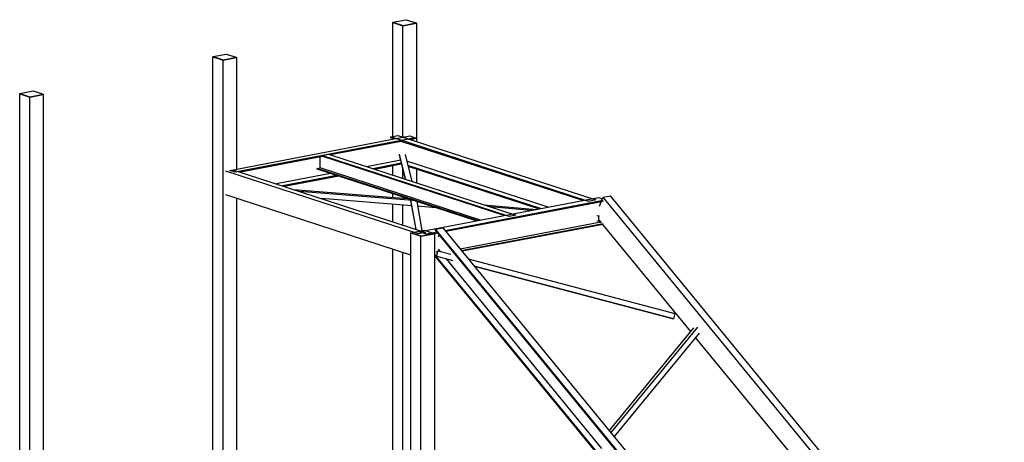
# Model space of a CAD drawing. Header units: millimetres. Extents: x -6159 to 201309, y -25780 to 10326.
# Tile 80 of 128: x 151838 to 152927, y -4379 to -3911. Entities that reach past the tile are written whole.
import ezdxf

# ---------------------------------------------------------------- set-up
doc = ezdxf.new("R2010")
doc.units = ezdxf.units.MM
doc.layers.add('STRUCAD_01', color=4, linetype='Continuous')
doc.layers.add('STRUCAD_02', color=3, linetype='Continuous')

msp = doc.modelspace()

# ---------------------------------------------------------------- linework, layer by layer
at = {"layer": 'STRUCAD_01', "color": 4, "linetype": 'Continuous'}
for p, q in [((152250.962, -3913.845), (152251.222, -3913.8)), ((152250.962, -4040.175), (152250.962, -3913.845)), ((152250.962, -3913.845), (152262.287, -3917.535)), ((152262.287, -3917.535), (152277.057, -3914.71)), ((152262.287, -4040.935), (152262.287, -3917.535)), ((152276.797, -3914.625), (152277.057, -3914.71)), ((152277.057, -3914.71), (152277.057, -4045.745)), ((152052.007, -3951.89), (152052.272, -3951.84)), ((152052.007, -4477.66), (152052.007, -3951.89)), ((152052.007, -3951.89), (152063.327, -3955.575)), ((152063.327, -3955.575), (152078.102, -3952.755)), ((152077.842, -3952.665), (152078.102, -3952.755)), ((152078.102, -3952.755), (152078.102, -4076.155)), ((152063.327, -4459.08), (152063.327, -3955.575)), ((151838.277, -3992.765), (151838.537, -3992.715)), ((151838.277, -5552.63), (151838.277, -3992.765)), ((151838.277, -3992.765), (151849.597, -3996.45)), ((151849.597, -3996.45), (151864.372, -3993.625)), ((151849.597, -5556.325), (151849.597, -3996.45)), ((151864.112, -3993.54), (151864.372, -3993.625)), ((151864.372, -3993.625), (151864.372, -4513.54)), ((152070.717, -4077.57), (152269.667, -4039.525)), ((152248.742, -4040.6), (152256.622, -4039.09)), ((152467.607, -4111.885), (152248.742, -4040.6)), ((152248.742, -4041.725), (152248.742, -4040.6)), ((152256.622, -4039.09), (152475.487, -4110.375)), ((152269.667, -4039.525), (152275.712, -4041.49)), ((152275.712, -4041.49), (152076.752, -4079.535)), ((152260.442, -4045.535), (152182.012, -4060.53)), ((152252.222, -4042.855), (152248.742, -4041.725)), ((152250.962, -4043.1), (152250.962, -4042.445)), ((152461.272, -4110.945), (152260.442, -4045.535)), ((152275.712, -4042.615), (152270.507, -4043.615)), ((152275.712, -4041.49), (152275.712, -4042.615)), ((152173.212, -4062.22), (152082.387, -4079.585)), ((152172.637, -4061.195), (152179.827, -4059.825)), ((152379.797, -4128.67), (152172.637, -4061.195)), ((152172.637, -4062.025), (152172.637, -4061.195)), ((152374.042, -4127.63), (152172.637, -4062.025)), ((152179.827, -4059.825), (152386.987, -4127.295)), ((152265.282, -4087.655), (152258.372, -4059.82)), ((152265.117, -4087.6), (152258.372, -4060.42)), ((152264.617, -4059.935), (152272.047, -4089.86)), ((152170.637, -4074.8), (152170.637, -4062.71)), ((152259.837, -4066.315), (152221.977, -4073.555)), ((152260.442, -4069.715), (152228.777, -4075.77)), ((152260.442, -4070.845), (152230.962, -4076.475)), ((152250.962, -4082.99), (152250.962, -4072.655)), ((152260.697, -4069.795), (152260.442, -4069.715)), ((152261.007, -4071.025), (152260.442, -4070.845)), ((152422.937, -4118.28), (152266.447, -4067.305)), ((152414.497, -4119.895), (152267.627, -4072.055)), ((152412.312, -4120.31), (152267.932, -4073.28)), ((152279.482, -4147.855), (152066.287, -4078.41)), ((152076.752, -4079.535), (152070.717, -4077.57)), ((152074.162, -4076.91), (152287.362, -4146.345)), ((152182.247, -4081.15), (152122.352, -4092.6)), ((152189.047, -4083.365), (152129.152, -4094.82)), ((152191.232, -4084.075), (152131.337, -4095.53)), ((152167.277, -4075.445), (152170.637, -4074.8)), ((152344.707, -4133.24), (152167.277, -4075.445)), ((152167.277, -4076.28), (152167.277, -4075.445)), ((152343.107, -4133.54), (152167.277, -4076.28)), ((152348.072, -4132.595), (152170.637, -4074.8)), ((152262.287, -4086.68), (152262.287, -4076.185)), ((152277.057, -4076.255), (152277.057, -4091.49)), ((152270.867, -4171.48), (152066.287, -4104.85)), ((152141.237, -4098.755), (152267.022, -4108.765)), ((152273.017, -4110.865), (152147.837, -4100.9)), ((152250.962, -4107.485), (152250.962, -4103.535)), ((152483.577, -4107.365), (152491.452, -4105.86)), ((152491.452, -4105.86), (152927.452, -4637.44)), ((152078.102, -4108.7), (152078.102, -4459.47)), ((152271.957, -4116.785), (152172.247, -4108.855)), ((152250.962, -4134.49), (152250.962, -4115.115)), ((152262.287, -4108.385), (152262.287, -4107.22)), ((152262.287, -4138.185), (152262.287, -4116.015)), ((152270.867, -4110.17), (152270.822, -4110.005)), ((152276.827, -4142.915), (152270.867, -4110.16)), ((152270.867, -4110.16), (152271.302, -4110.16)), ((152271.332, -4110.165), (152270.867, -4110.17)), ((152276.712, -4142.88), (152270.957, -4111.3)), ((152272.967, -4110.86), (152273.122, -4110.75)), ((152273.632, -4110.915), (152272.967, -4110.86)), ((152273.157, -4110.76), (152273.017, -4110.865)), ((152277.437, -4112.155), (152283.282, -4144.265)), ((152279.762, -4145.65), (152478.722, -4107.61)), ((152483.577, -4110.97), (152308.842, -4144.385)), ((152483.577, -4112.075), (152309.622, -4145.34)), ((152351.882, -4115.86), (152410.007, -4120.75)), ((152475.487, -4110.375), (152467.607, -4111.885)), ((152478.722, -4107.61), (152482.932, -4108.98)), ((152479.647, -4117.23), (152481.547, -4112.465)), ((152482.302, -4110.555), (152483.577, -4107.365)), ((152927.452, -4648.56), (152483.577, -4107.365)), ((152298.497, -4119.01), (152278.377, -4117.325)), ((152404.077, -4121.885), (152358.642, -4118.065)), ((152386.987, -4127.295), (152379.797, -4128.67)), ((152479.212, -4127.56), (152478.432, -4128.14)), ((152325.362, -4164.525), (152481.157, -4134.735)), ((152326.802, -4166.28), (152483.577, -4136.305)), ((152483.577, -4137.405), (152327.582, -4167.235)), ((152478.432, -4128.14), (152476.872, -4128.01)), ((152478.432, -4134.145), (152476.872, -4134.015)), ((152478.432, -4128.14), (152478.432, -4134.145)), ((152478.632, -4134), (152478.432, -4134.145)), ((152479.212, -4128.155), (152478.632, -4128.59)), ((152478.632, -4128.59), (152478.632, -4134)), ((152482.032, -4135.8), (152479.647, -4132.89)), ((152580.672, -4256.065), (152483.382, -4137.445)), ((152270.867, -4146.935), (152271.127, -4146.885)), ((152270.867, -4543.87), (152270.867, -4146.935)), ((152270.867, -4146.935), (152282.187, -4150.62)), ((152287.362, -4146.345), (152279.482, -4147.855)), ((152288.062, -4148.355), (152279.762, -4145.65)), ((152282.187, -4150.62), (152296.962, -4147.8)), ((152300.042, -4146.07), (152288.062, -4148.355)), ((152296.702, -4147.71), (152296.962, -4147.8)), ((152300.827, -4147.025), (152296.892, -4147.775)), ((152296.962, -4147.8), (152296.962, -4530.75)), ((152298.057, -4143.65), (152298.407, -4142.775)), ((152731.682, -4672.34), (152298.057, -4143.65)), ((152298.407, -4142.775), (152306.287, -4141.27)), ((152733.132, -4672.81), (152298.407, -4142.775)), ((152301.472, -4151.305), (152302.407, -4148.955)), ((152306.287, -4141.27), (152754.077, -4687.235)), ((152282.187, -4530.36), (152282.187, -4150.62)), ((152250.962, -4439.615), (152250.962, -4165.005)), ((152262.287, -4437.45), (152262.287, -4168.69)), ((152298.312, -4171.68), (152296.962, -4170.035)), ((152299.527, -4172.825), (152300.737, -4167.495)), ((152300.737, -4167.495), (152299.592, -4168.41)), ((152299.592, -4168.41), (152299.722, -4167.815)), ((152300.477, -4168.64), (152299.592, -4168.41)), ((152299.652, -4172.72), (152301.002, -4166.81)), ((152299.722, -4167.815), (152301.002, -4166.81)), ((152301.002, -4166.81), (152315.127, -4170.535)), ((152303.687, -4167.515), (152301.472, -4164.81)), ((152296.962, -4171.99), (152299.102, -4171.58)), ((152298.407, -4172.815), (152296.962, -4173.095)), ((152713.717, -4679.455), (152298.212, -4172.85)), ((152713.717, -4678.16), (152298.407, -4171.795)), ((152299.527, -4172.825), (152299.652, -4172.72)), ((152316.567, -4177.325), (152299.527, -4172.825)), ((152299.652, -4172.72), (152316.967, -4177.3)), ((152482.402, -4385.405), (152310.397, -4175.7)), ((152334.482, -4175.65), (152562.812, -4235.96)), ((152341.052, -4183.66), (152561.467, -4241.88)), ((152561.337, -4241.98), (152341.197, -4183.835)), ((152562.812, -4235.96), (152561.467, -4241.88)), ((152561.467, -4241.88), (152561.337, -4241.98)), ((152490.482, -4365.845), (152584.152, -4251.825)), ((152588.042, -4251.23), (152492.172, -4367.915)), ((152589.887, -4257.835), (152495.807, -4372.345)), ((152749.722, -4462.18), (152586.007, -4262.565))]:
    msp.add_line(p, q, dxfattribs=at)
at = {"layer": 'STRUCAD_02', "color": 3, "linetype": 'Continuous'}
for p, q in [((152251.222, -3913.495), (152265.702, -3910.725)), ((152251.222, -3913.495), (152262.317, -3917.11)), ((152251.222, -3913.855), (152251.222, -3913.495)), ((152262.317, -3917.47), (152251.222, -3913.855)), ((152262.317, -3917.11), (152276.797, -3914.34)), ((152276.797, -3914.695), (152262.317, -3917.47)), ((152262.317, -3917.47), (152262.317, -3917.11)), ((152265.702, -3910.725), (152276.797, -3914.34)), ((152276.797, -3914.34), (152276.797, -3914.695)), ((152052.272, -3951.535), (152066.742, -3948.77)), ((152052.272, -3951.535), (152063.362, -3955.155)), ((152052.272, -3951.905), (152052.272, -3951.535)), ((152063.362, -3955.515), (152052.272, -3951.905)), ((152063.362, -3955.155), (152077.842, -3952.385)), ((152077.842, -3952.745), (152063.362, -3955.515)), ((152066.742, -3948.77), (152077.842, -3952.385)), ((152077.842, -3952.385), (152077.842, -3952.745)), ((152063.362, -3955.515), (152063.362, -3955.155)), ((151838.537, -3992.41), (151853.017, -3989.645)), ((151838.537, -3992.41), (151849.632, -3996.02)), ((151838.537, -3992.77), (151838.537, -3992.41)), ((151849.632, -3996.385), (151838.537, -3992.77)), ((151849.632, -3996.02), (151864.112, -3993.255)), ((151864.112, -3993.615), (151849.632, -3996.385)), ((151849.632, -3996.385), (151849.632, -3996.02)), ((151853.017, -3989.645), (151864.112, -3993.255)), ((151864.112, -3993.255), (151864.112, -3993.615)), ((152271.127, -4146.585), (152285.607, -4143.815)), ((152271.127, -4146.585), (152282.222, -4150.2)), ((152271.127, -4146.945), (152271.127, -4146.585)), ((152282.222, -4150.56), (152271.127, -4146.945)), ((152282.222, -4150.2), (152296.702, -4147.425)), ((152296.702, -4147.785), (152282.222, -4150.56)), ((152285.607, -4143.815), (152296.702, -4147.425)), ((152296.702, -4147.425), (152296.702, -4147.785)), ((152282.222, -4150.56), (152282.222, -4150.2))]:
    msp.add_line(p, q, dxfattribs=at)

doc.saveas('drawing.dxf')
